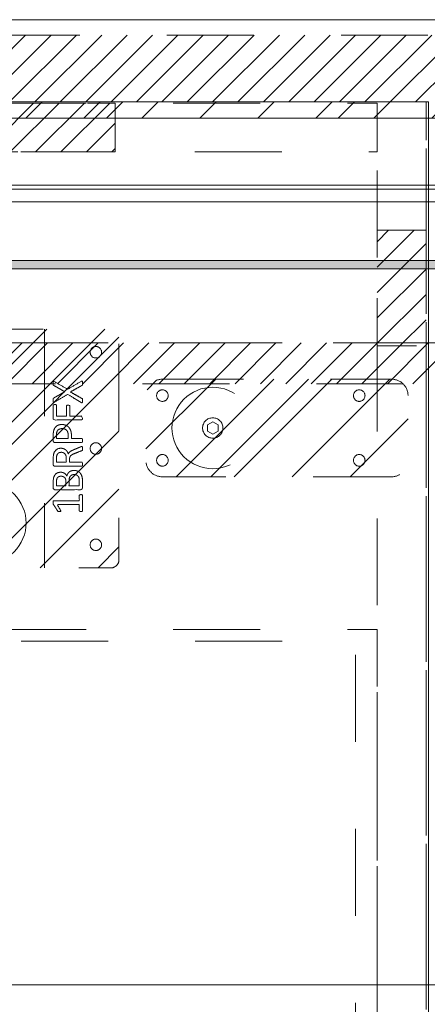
# Model space of a CAD drawing. Header units: inches. Extents: x -467 to -298, y -222 to 20.
# Tile 20 of 57: x -394.76 to -388.51, y 4.64 to 19.74. Entities that reach past the tile are written whole.
import ezdxf

# ---------------------------------------------------------------- set-up
doc = ezdxf.new("R2010")
doc.units = ezdxf.units.IN
doc.header["$LTSCALE"] = 32
doc.header["$MEASUREMENT"] = 0
doc.linetypes.add('Dash Style-1', pattern=[0.083328, 0.041656, -0.041672])
for name, color, linetype, lineweight in [('Black', 7, 'Continuous', 18), ('DashLine', 7, 'Dash Style-1', 13), ('DashLineFill', 7, 'Dash Style-1', 13), ('Drawing', 7, 'Continuous', 18), ('Metal-Black', 7, 'Continuous', 18), ('Metal__PL', 7, 'Continuous', 18), ('None', 7, 'Continuous', 18), ('SolidLine', 7, 'Continuous', 15)]:
    doc.layers.add(name, color=color, linetype=linetype, lineweight=lineweight)
doc.layers.add('Electrical', color=1, linetype='Dash Style-1', lineweight=15, true_color=0xff0000)
pattern_1 = [(45, (0, 0), (-0.3333333, -0.7222222), [])]
pattern_2 = [(45, (0, 0), (-1.613016, 1.935715), []), (45, (-1.0608, 1.0608), (-0.472346, 0.4167613), [])]

# ---------------------------------------------------------------- blocks, each defined once
blk = doc.blocks.new('Group-1')
at = {"layer": 'Electrical', "linetype": 'Continuous', "lineweight": 5, "true_color": 0xdd0000}
h = blk.add_hatch(dxfattribs=at)
h.set_pattern_fill('ElectricalHatch', color=12, style=0, pattern_type=2)
h.set_pattern_definition(pattern_1)
h.paths.add_polyline_path([(30, 0), (54.016, 0), (54.016, -1.024), (30, -1.024)])
at = {"layer": 'Electrical', "flags": 128}
blk.add_lwpolyline([(30, 0), (54.016, 0), (54.016, -1.024), (30, -1.024)], close=True, dxfattribs=at)
blk = doc.blocks.new('Group-4')
at = {"layer": 'SolidLine', "flags": 128}
blk.add_lwpolyline([(0, 0.236), (66, 0.236), (66, -2.362), (0, -2.362)], close=True, dxfattribs=at)
at = {"layer": 'None'}
blk.add_blockref('Group-1', (0, 0), dxfattribs=at)
blk = doc.blocks.new('SL Wall Panel (2D)')
at = {"layer": 'None'}
blk.add_blockref('Group-4', (0, 0), dxfattribs=at)
at = {"layer": 'Drawing', "color": 0, "flags": 1}
for tag in ['Catalog', 'Option1', 'Option2', 'Option3', 'Option4', 'Option5', 'Option6', 'Option7', 'Option8', 'Option9', 'Option10', 'Option11', 'Option12', 'Custom', 'Tag', 'FinishGroup', 'Discount', 'Item1', 'Item2', 'Item3', 'Item4', 'Item5', 'Item6', 'Item7', 'Item8', 'Item9', 'Item10', 'Item11', 'Item12', 'Item13', 'Item14', 'Item15', 'Item16', 'Item17', 'Item18', 'Item19', 'Item20', 'Item21', 'Item22', 'Item23', 'Item24', 'Item25']:
    blk.add_attdef(tag, (-106.995, -208.071), '', height=0.00709, dxfattribs=at)
blk = doc.blocks.new('1BP8DW-Leveler (2D)')
at = {"layer": 'DashLine', "flags": 128}
for points in [[(0.625, 0), (0.622, -0.061), (0.613, -0.122), (0.598, -0.181), (0.577, -0.239), (0.551, -0.295), (0.52, -0.347), (0.483, -0.396), (0.442, -0.442), (0.396, -0.483), (0.347, -0.52), (0.295, -0.551), (0.239, -0.577), (0.181, -0.598), (0.122, -0.613), (0.061, -0.622), (0, -0.625), (-0.061, -0.622), (-0.122, -0.613), (-0.181, -0.598), (-0.239, -0.577), (-0.295, -0.551), (-0.347, -0.52), (-0.396, -0.483), (-0.442, -0.442), (-0.483, -0.396), (-0.52, -0.347), (-0.551, -0.295), (-0.577, -0.239), (-0.598, -0.181), (-0.613, -0.122), (-0.622, -0.061), (-0.625, 0), (-0.622, 0.061), (-0.613, 0.122), (-0.598, 0.181), (-0.577, 0.239), (-0.551, 0.295), (-0.52, 0.347), (-0.483, 0.396), (-0.442, 0.442), (-0.396, 0.483), (-0.347, 0.52), (-0.295, 0.551), (-0.239, 0.577), (-0.181, 0.598), (-0.122, 0.613), (-0.061, 0.622), (0, 0.625), (0.061, 0.622), (0.122, 0.613), (0.181, 0.598), (0.239, 0.577), (0.295, 0.551), (0.347, 0.52), (0.396, 0.483), (0.442, 0.442), (0.483, 0.396), (0.52, 0.347), (0.551, 0.295), (0.577, 0.239), (0.598, 0.181), (0.613, 0.122), (0.622, 0.061)], [(0, 0.156), (0.015, 0.155), (0.03, 0.153), (0.045, 0.15), (0.06, 0.144), (0.074, 0.138), (0.087, 0.13), (0.099, 0.121), (0.11, 0.11), (0.121, 0.099), (0.13, 0.087), (0.138, 0.074), (0.144, 0.06), (0.15, 0.045), (0.153, 0.03), (0.155, 0.015), (0.156, 0), (0.155, -0.015), (0.153, -0.03), (0.15, -0.045), (0.144, -0.06), (0.138, -0.074), (0.13, -0.087), (0.121, -0.099), (0.11, -0.11), (0.099, -0.121), (0.087, -0.13), (0.074, -0.138), (0.06, -0.144), (0.045, -0.15), (0.03, -0.153), (0.015, -0.155), (0, -0.156), (-0.015, -0.155), (-0.03, -0.153), (-0.045, -0.15), (-0.06, -0.144), (-0.074, -0.138), (-0.087, -0.13), (-0.099, -0.121), (-0.11, -0.11), (-0.121, -0.099), (-0.13, -0.087), (-0.138, -0.074), (-0.144, -0.06), (-0.15, -0.045), (-0.153, -0.03), (-0.155, -0.015), (-0.156, 0), (-0.155, 0.015), (-0.153, 0.03), (-0.15, 0.045), (-0.144, 0.06), (-0.138, 0.074), (-0.13, 0.087), (-0.121, 0.099), (-0.11, 0.11), (-0.099, 0.121), (-0.087, 0.13), (-0.074, 0.138), (-0.06, 0.144), (-0.045, 0.15), (-0.03, 0.153), (-0.015, 0.155)], [(0, 0.094), (-0.081, 0.047), (-0.081, -0.047), (0, -0.094), (0.081, -0.047), (0.081, 0.047)]]:
    blk.add_lwpolyline(points, close=True, dxfattribs=at)
blk = doc.blocks.new('Slate-LSVS-Leveler (2D)')
at = {"layer": 'DashLineFill', "linetype": 'Continuous', "lineweight": 13}
h = blk.add_hatch(dxfattribs=at)
h.set_pattern_fill('Steel', color=253, style=0, pattern_type=2)
h.set_pattern_definition(pattern_2)
edge = h.paths.add_edge_path()
edge.add_arc((-2.74, -0.496), 0.252, 180, 270)
edge.add_line((-2.74, -0.748), (0.772, -0.748))
edge.add_arc((0.772, -0.496), 0.252, 270, 360)
edge.add_line((1.024, -0.496), (1.024, 0.496))
edge.add_arc((0.772, 0.496), 0.252, 0, 90)
edge.add_line((0.772, 0.748), (-2.74, 0.748))
edge.add_arc((-2.74, 0.496), 0.252, 90, 180)
edge.add_line((-2.992, 0.496), (-2.992, -0.496))
at = {"layer": 'DashLineFill', "flags": 128}
blk.add_lwpolyline([(-2.992, -0.496, 0.414214), (-2.74, -0.748), (0.772, -0.748, 0.414214), (1.024, -0.496), (1.024, 0.496, 0.414214), (0.772, 0.748), (-2.74, 0.748, 0.414214), (-2.992, 0.496)], format="xyb", close=True, dxfattribs=at)
at = {"layer": 'SolidLine', "flags": 128}
for points in [[(-2.244, 0.585), (-2.235, 0.584), (-2.227, 0.583), (-2.218, 0.581), (-2.21, 0.578), (-2.202, 0.574), (-2.195, 0.57), (-2.188, 0.565), (-2.181, 0.559), (-2.176, 0.552), (-2.17, 0.545), (-2.166, 0.538), (-2.162, 0.53), (-2.159, 0.522), (-2.157, 0.513), (-2.156, 0.505), (-2.156, 0.496), (-2.156, 0.487), (-2.157, 0.479), (-2.159, 0.47), (-2.162, 0.462), (-2.166, 0.454), (-2.17, 0.447), (-2.176, 0.44), (-2.181, 0.433), (-2.188, 0.428), (-2.195, 0.422), (-2.202, 0.418), (-2.21, 0.414), (-2.218, 0.411), (-2.227, 0.409), (-2.235, 0.408), (-2.244, 0.407), (-2.253, 0.408), (-2.261, 0.409), (-2.27, 0.411), (-2.278, 0.414), (-2.286, 0.418), (-2.293, 0.422), (-2.3, 0.428), (-2.307, 0.433), (-2.313, 0.44), (-2.318, 0.447), (-2.322, 0.454), (-2.326, 0.462), (-2.329, 0.47), (-2.331, 0.479), (-2.332, 0.487), (-2.333, 0.496), (-2.332, 0.505), (-2.331, 0.513), (-2.329, 0.522), (-2.326, 0.53), (-2.322, 0.538), (-2.318, 0.545), (-2.313, 0.552), (-2.307, 0.559), (-2.3, 0.565), (-2.293, 0.57), (-2.286, 0.574), (-2.278, 0.578), (-2.27, 0.581), (-2.261, 0.583), (-2.253, 0.584)], [(0.772, 0.585), (0.78, 0.584), (0.789, 0.583), (0.797, 0.581), (0.806, 0.578), (0.813, 0.574), (0.821, 0.57), (0.828, 0.565), (0.834, 0.559), (0.84, 0.552), (0.845, 0.545), (0.85, 0.538), (0.853, 0.53), (0.856, 0.522), (0.859, 0.513), (0.86, 0.505), (0.86, 0.496), (0.86, 0.487), (0.859, 0.479), (0.856, 0.47), (0.853, 0.462), (0.85, 0.454), (0.845, 0.447), (0.84, 0.44), (0.834, 0.433), (0.828, 0.428), (0.821, 0.422), (0.813, 0.418), (0.806, 0.414), (0.797, 0.411), (0.789, 0.409), (0.78, 0.408), (0.772, 0.407), (0.763, 0.408), (0.754, 0.409), (0.746, 0.411), (0.738, 0.414), (0.73, 0.418), (0.722, 0.422), (0.715, 0.428), (0.709, 0.433), (0.703, 0.44), (0.698, 0.447), (0.694, 0.454), (0.69, 0.462), (0.687, 0.47), (0.685, 0.479), (0.683, 0.487), (0.683, 0.496), (0.683, 0.505), (0.685, 0.513), (0.687, 0.522), (0.69, 0.53), (0.694, 0.538), (0.698, 0.545), (0.703, 0.552), (0.709, 0.559), (0.715, 0.565), (0.722, 0.57), (0.73, 0.574), (0.738, 0.578), (0.746, 0.581), (0.754, 0.583), (0.763, 0.584)], [(-2.244, -0.407), (-2.235, -0.408), (-2.227, -0.409), (-2.218, -0.411), (-2.21, -0.414), (-2.202, -0.418), (-2.195, -0.422), (-2.188, -0.428), (-2.181, -0.433), (-2.176, -0.44), (-2.17, -0.447), (-2.166, -0.454), (-2.162, -0.462), (-2.159, -0.47), (-2.157, -0.479), (-2.156, -0.487), (-2.156, -0.496), (-2.156, -0.505), (-2.157, -0.513), (-2.159, -0.522), (-2.162, -0.53), (-2.166, -0.538), (-2.17, -0.545), (-2.176, -0.552), (-2.181, -0.559), (-2.188, -0.565), (-2.195, -0.57), (-2.202, -0.574), (-2.21, -0.578), (-2.218, -0.581), (-2.227, -0.583), (-2.235, -0.584), (-2.244, -0.585), (-2.253, -0.584), (-2.261, -0.583), (-2.27, -0.581), (-2.278, -0.578), (-2.286, -0.574), (-2.293, -0.57), (-2.3, -0.565), (-2.307, -0.559), (-2.313, -0.552), (-2.318, -0.545), (-2.322, -0.538), (-2.326, -0.53), (-2.329, -0.522), (-2.331, -0.513), (-2.332, -0.505), (-2.333, -0.496), (-2.332, -0.487), (-2.331, -0.479), (-2.329, -0.47), (-2.326, -0.462), (-2.322, -0.454), (-2.318, -0.447), (-2.313, -0.44), (-2.307, -0.433), (-2.3, -0.428), (-2.293, -0.422), (-2.286, -0.418), (-2.278, -0.414), (-2.27, -0.411), (-2.261, -0.409), (-2.253, -0.408)], [(0.772, -0.407), (0.78, -0.408), (0.789, -0.409), (0.797, -0.411), (0.806, -0.414), (0.813, -0.418), (0.821, -0.422), (0.828, -0.428), (0.834, -0.433), (0.84, -0.44), (0.845, -0.447), (0.85, -0.454), (0.853, -0.462), (0.856, -0.47), (0.859, -0.479), (0.86, -0.487), (0.86, -0.496), (0.86, -0.505), (0.859, -0.513), (0.856, -0.522), (0.853, -0.53), (0.85, -0.538), (0.845, -0.545), (0.84, -0.552), (0.834, -0.559), (0.828, -0.565), (0.821, -0.57), (0.813, -0.574), (0.806, -0.578), (0.797, -0.581), (0.789, -0.583), (0.78, -0.584), (0.772, -0.585), (0.763, -0.584), (0.754, -0.583), (0.746, -0.581), (0.738, -0.578), (0.73, -0.574), (0.722, -0.57), (0.715, -0.565), (0.709, -0.559), (0.703, -0.552), (0.698, -0.545), (0.694, -0.538), (0.69, -0.53), (0.687, -0.522), (0.685, -0.513), (0.683, -0.505), (0.683, -0.496), (0.683, -0.487), (0.685, -0.479), (0.687, -0.47), (0.69, -0.462), (0.694, -0.454), (0.698, -0.447), (0.703, -0.44), (0.709, -0.433), (0.715, -0.428), (0.722, -0.422), (0.73, -0.418), (0.738, -0.414), (0.746, -0.411), (0.754, -0.409), (0.763, -0.408)]]:
    blk.add_lwpolyline(points, close=True, dxfattribs=at)
at = {"layer": 'DashLine', "color": 7}
blk.add_blockref('1BP8DW-Leveler (2D)', (0, 0), dxfattribs=at)
blk = doc.blocks.new('Group-8')
at = {"layer": 'SolidLine', "color": 7}
for points, knots in [([(3.69, 1.03), (3.698, 1.034), (3.707, 1.035), (3.712, 1.03), (3.714, 1.015), (3.714, 0.995), (3.714, 0.98), (3.711, 0.973), (3.707, 0.969), (3.703, 0.967), (3.615, 0.917), (3.526, 0.868), (3.615, 0.818), (3.703, 0.768), (3.707, 0.766), (3.711, 0.76), (3.714, 0.755), (3.714, 0.74), (3.714, 0.72), (3.712, 0.701), (3.698, 0.703), (3.69, 0.707), (3.588, 0.769), (3.485, 0.831), (3.386, 0.772), (3.286, 0.712), (3.279, 0.709), (3.265, 0.706), (3.262, 0.725), (3.262, 0.749), (3.264, 0.762), (3.266, 0.77), (3.271, 0.773), (3.273, 0.775), (3.357, 0.823), (3.441, 0.871), (3.357, 0.919), (3.273, 0.967), (3.271, 0.969), (3.266, 0.971), (3.264, 0.978), (3.262, 0.989), (3.262, 1.011), (3.265, 1.031), (3.279, 1.028), (3.286, 1.024), (3.385, 0.966), (3.484, 0.908), (3.587, 0.969), (3.69, 1.03)], [0, 0, 0, 0.005797, 0.011593, 0.01739, 0.023187, 0.027776, 0.031157, 0.034538, 0.03792, 0.03792, 0.121199, 0.121199, 0.204479, 0.204479, 0.20786, 0.211241, 0.214623, 0.219212, 0.225008, 0.236602, 0.242398, 0.242398, 0.326423, 0.326423, 0.407782, 0.407782, 0.413578, 0.425171, 0.430968, 0.435937, 0.440905, 0.445874, 0.450842, 0.450842, 0.634953, 0.634953, 0.819063, 0.819063, 0.824031, 0.829, 0.833968, 0.838937, 0.843905, 0.853843, 0.858811, 0.858811, 0.927786, 0.927786, 1, 1, 1]), ([(3.29, 0.674), (3.297, 0.674), (3.306, 0.672), (3.312, 0.668), (3.316, 0.665), (3.316, 0.58), (3.316, 0.498), (3.391, 0.498), (3.467, 0.498), (3.467, 0.576), (3.467, 0.655), (3.471, 0.659), (3.476, 0.663), (3.485, 0.665), (3.498, 0.665), (3.508, 0.663), (3.513, 0.659), (3.517, 0.655), (3.517, 0.576), (3.517, 0.498), (3.61, 0.498), (3.705, 0.498), (3.711, 0.495), (3.712, 0.487), (3.714, 0.476), (3.714, 0.46), (3.712, 0.449), (3.711, 0.441), (3.705, 0.438), (3.496, 0.438), (3.275, 0.438), (3.264, 0.452), (3.264, 0.56), (3.264, 0.665), (3.268, 0.668), (3.273, 0.672), (3.284, 0.674), (3.29, 0.674)], [0, 0, 0, 0.005582, 0.011164, 0.016746, 0.022328, 0.14513, 0.14513, 0.259559, 0.259559, 0.376779, 0.37957, 0.382361, 0.385152, 0.387943, 0.390037, 0.39213, 0.394223, 0.396316, 0.484232, 0.484232, 0.589939, 0.592032, 0.594126, 0.596219, 0.598312, 0.599987, 0.601661, 0.603336, 0.605011, 0.7934, 0.805122, 0.816844, 0.976556, 0.982417, 0.988278, 0.994139, 1, 1, 1]), ([(3.395, 0.368), (3.43, 0.368), (3.484, 0.346), (3.521, 0.305), (3.543, 0.246), (3.543, 0.179), (3.543, 0.154), (3.623, 0.154), (3.707, 0.154), (3.711, 0.15), (3.712, 0.143), (3.714, 0.132), (3.714, 0.115), (3.712, 0.104), (3.711, 0.097), (3.707, 0.093), (3.497, 0.093), (3.277, 0.093), (3.264, 0.108), (3.264, 0.165), (3.264, 0.228), (3.268, 0.254), (3.275, 0.291), (3.297, 0.328), (3.329, 0.355), (3.371, 0.368), (3.395, 0.368)], [0, 0, 0, 0.066268, 0.132535, 0.198803, 0.26507, 0.303966, 0.303966, 0.429297, 0.43506, 0.440822, 0.446584, 0.452347, 0.456957, 0.461567, 0.466177, 0.470786, 0.728938, 0.745073, 0.761208, 0.845107, 0.870922, 0.896738, 0.922553, 0.948369, 0.974184, 1, 1, 1]), ([(3.401, 0.305), (3.373, 0.305), (3.336, 0.285), (3.319, 0.256), (3.314, 0.224), (3.314, 0.181), (3.314, 0.154), (3.403, 0.154), (3.493, 0.154), (3.493, 0.181), (3.493, 0.233), (3.48, 0.27), (3.454, 0.294), (3.421, 0.305), (3.401, 0.305)], [0, 0, 0, 0.053098, 0.106195, 0.159293, 0.212391, 0.297937, 0.297937, 0.584068, 0.584068, 0.669615, 0.752211, 0.834807, 0.917404, 1, 1, 1]), ([(3.703, 0.03), (3.707, 0.03), (3.711, 0.028), (3.712, 0.021), (3.714, 0.008), (3.714, -0.01), (3.712, -0.022), (3.711, -0.029), (3.705, -0.033), (3.7, -0.034), (3.647, -0.055), (3.594, -0.075), (3.576, -0.082), (3.546, -0.097), (3.524, -0.119), (3.513, -0.149), (3.513, -0.189), (3.513, -0.208), (3.608, -0.208), (3.707, -0.208), (3.711, -0.212), (3.712, -0.219), (3.714, -0.23), (3.714, -0.247), (3.712, -0.258), (3.711, -0.265), (3.707, -0.269), (3.496, -0.269), (3.275, -0.269), (3.264, -0.254), (3.264, -0.199), (3.264, -0.134), (3.266, -0.112), (3.268, -0.103), (3.271, -0.077), (3.292, -0.036), (3.321, -0.01), (3.36, 0.004), (3.404, 0.004), (3.441, -0.009), (3.469, -0.031), (3.487, -0.064), (3.495, -0.082), (3.5, -0.071), (3.515, -0.053), (3.535, -0.038), (3.563, -0.025), (3.58, -0.018), (3.629, 0.002), (3.677, 0.023), (3.69, 0.028), (3.701, 0.03), (3.703, 0.03)], [0, 0, 0, 0.004018, 0.008035, 0.012053, 0.01607, 0.020088, 0.024105, 0.028123, 0.03214, 0.03214, 0.070951, 0.070951, 0.084634, 0.098317, 0.112001, 0.125684, 0.138745, 0.138745, 0.202807, 0.205295, 0.207782, 0.21027, 0.212758, 0.214748, 0.216739, 0.218729, 0.220719, 0.332671, 0.339637, 0.346603, 0.391882, 0.407555, 0.423229, 0.423229, 0.466696, 0.510164, 0.553631, 0.597099, 0.640566, 0.684033, 0.727501, 0.770968, 0.770968, 0.798042, 0.825115, 0.852188, 0.879262, 0.879262, 0.958132, 0.958132, 0.979066, 1, 1, 1]), ([(3.39, -0.058), (3.362, -0.058), (3.327, -0.082), (3.318, -0.11), (3.316, -0.119), (3.314, -0.141), (3.314, -0.183), (3.314, -0.208), (3.39, -0.208), (3.465, -0.208), (3.465, -0.179), (3.465, -0.127), (3.454, -0.094), (3.432, -0.07), (3.404, -0.058), (3.39, -0.058)], [0, 0, 0, 0.142515, 0.285031, 0.285031, 0.330993, 0.376955, 0.445899, 0.445899, 0.655281, 0.655281, 0.734439, 0.800829, 0.867219, 0.93361, 1, 1, 1]), ([(3.583, -0.336), (3.605, -0.336), (3.641, -0.347), (3.67, -0.366), (3.69, -0.393), (3.712, -0.443), (3.712, -0.55), (3.712, -0.617), (3.701, -0.631), (3.488, -0.631), (3.275, -0.631), (3.264, -0.617), (3.264, -0.559), (3.264, -0.467), (3.281, -0.416), (3.308, -0.382), (3.351, -0.364), (3.393, -0.364), (3.423, -0.371), (3.447, -0.386), (3.467, -0.41), (3.473, -0.423), (3.476, -0.404), (3.495, -0.373), (3.522, -0.349), (3.561, -0.336), (3.583, -0.336)], [0, 0, 0, 0.031455, 0.06291, 0.094366, 0.125821, 0.188731, 0.266159, 0.275837, 0.285516, 0.435531, 0.44521, 0.454888, 0.521427, 0.574659, 0.627891, 0.681123, 0.734355, 0.762747, 0.791139, 0.819531, 0.847924, 0.847924, 0.885943, 0.923962, 0.961981, 1, 1, 1]), ([(3.384, -0.425), (3.367, -0.425), (3.342, -0.434), (3.323, -0.454), (3.314, -0.486), (3.314, -0.541), (3.314, -0.572), (3.386, -0.572), (3.458, -0.572), (3.458, -0.538), (3.458, -0.482), (3.447, -0.452), (3.426, -0.434), (3.399, -0.425), (3.384, -0.425)], [0, 0, 0, 0.074499, 0.148998, 0.223496, 0.297995, 0.395417, 0.395417, 0.61891, 0.61891, 0.724928, 0.793696, 0.862464, 0.931232, 1, 1, 1]), ([(3.587, -0.399), (3.567, -0.399), (3.537, -0.412), (3.517, -0.436), (3.506, -0.473), (3.506, -0.536), (3.506, -0.572), (3.584, -0.572), (3.663, -0.572), (3.663, -0.529), (3.663, -0.445), (3.635, -0.412), (3.605, -0.399), (3.587, -0.399)], [0, 0, 0, 0.079156, 0.158312, 0.237468, 0.316624, 0.419526, 0.419526, 0.643799, 0.643799, 0.767809, 0.883905, 0.941952, 1, 1, 1]), ([(3.688, -0.707), (3.696, -0.707), (3.71, -0.71), (3.712, -0.718), (3.712, -0.837), (3.712, -0.956), (3.711, -0.96), (3.705, -0.964), (3.696, -0.966), (3.683, -0.966), (3.674, -0.964), (3.668, -0.962), (3.664, -0.956), (3.664, -0.908), (3.664, -0.86), (3.495, -0.86), (3.325, -0.86), (3.351, -0.904), (3.377, -0.947), (3.378, -0.953), (3.38, -0.962), (3.377, -0.966), (3.366, -0.967), (3.353, -0.967), (3.343, -0.967), (3.338, -0.966), (3.334, -0.962), (3.332, -0.958), (3.299, -0.907), (3.266, -0.855), (3.264, -0.853), (3.264, -0.849), (3.262, -0.844), (3.262, -0.827), (3.262, -0.809), (3.266, -0.803), (3.27, -0.801), (3.468, -0.801), (3.664, -0.801), (3.664, -0.761), (3.664, -0.717), (3.668, -0.713), (3.674, -0.709), (3.683, -0.707), (3.688, -0.707)], [0, 0, 0, 0.00261, 0.007831, 0.010441, 0.176195, 0.178805, 0.181415, 0.184026, 0.186636, 0.188594, 0.190551, 0.192509, 0.194467, 0.244389, 0.244389, 0.424498, 0.424498, 0.47805, 0.47805, 0.484241, 0.490432, 0.496622, 0.502813, 0.507071, 0.510941, 0.514811, 0.518682, 0.518682, 0.576295, 0.576295, 0.578743, 0.58119, 0.583638, 0.590247, 0.593184, 0.596122, 0.599059, 0.911881, 0.911881, 0.976501, 0.982376, 0.988251, 0.994125, 1, 1, 1])]:
    blk.add_open_spline(points, degree=2, knots=knots, dxfattribs=at)
blk = doc.blocks.new('1BRPFX-Ped_Plate (2D)')
at = {"layer": 'DashLineFill', "linetype": 'Continuous', "lineweight": 13}
h = blk.add_hatch(dxfattribs=at)
h.set_pattern_fill('Steel', color=253, style=0, pattern_type=2)
h.set_pattern_definition(pattern_2)
edge = h.paths.add_edge_path()
edge.add_arc((-4.146, -1.705), 0.126, 180, 270)
edge.add_line((-4.146, -1.831), (4.146, -1.831))
edge.add_arc((4.146, -1.705), 0.126, 270, 360)
edge.add_line((4.272, -1.705), (4.272, 1.705))
edge.add_arc((4.146, 1.705), 0.126, 360, 450)
edge.add_line((4.146, 1.831), (-4.146, 1.831))
edge.add_arc((-4.146, 1.705), 0.126, 90, 180)
edge.add_line((-4.272, 1.705), (-4.272, -1.705))
at = {"layer": 'DashLine'}
blk.add_line((3.129, 1.831), (3.129, -1.831), dxfattribs=at)
at = {"layer": 'DashLineFill', "flags": 128}
blk.add_lwpolyline([(-4.272, -1.705, 0.414214), (-4.146, -1.831), (4.146, -1.831, 0.414214), (4.272, -1.705), (4.272, 1.705, 0.414214), (4.146, 1.831), (-4.146, 1.831, 0.414214), (-4.272, 1.705)], format="xyb", close=True, dxfattribs=at)
at = {"layer": 'SolidLine', "flags": 128}
for points in [[(3.917, 1.565), (3.926, 1.565), (3.935, 1.563), (3.943, 1.561), (3.951, 1.558), (3.959, 1.555), (3.967, 1.55), (3.974, 1.545), (3.98, 1.539), (3.986, 1.533), (3.991, 1.526), (3.995, 1.518), (3.999, 1.51), (4.002, 1.502), (4.004, 1.494), (4.005, 1.485), (4.006, 1.476), (4.005, 1.468), (4.004, 1.459), (4.002, 1.451), (3.999, 1.442), (3.995, 1.435), (3.991, 1.427), (3.986, 1.42), (3.98, 1.414), (3.974, 1.408), (3.967, 1.403), (3.959, 1.398), (3.951, 1.395), (3.943, 1.392), (3.935, 1.389), (3.926, 1.388), (3.917, 1.388), (3.909, 1.388), (3.9, 1.389), (3.892, 1.392), (3.883, 1.395), (3.876, 1.398), (3.868, 1.403), (3.861, 1.408), (3.855, 1.414), (3.849, 1.42), (3.844, 1.427), (3.839, 1.435), (3.835, 1.442), (3.833, 1.451), (3.83, 1.459), (3.829, 1.468), (3.829, 1.476), (3.829, 1.485), (3.83, 1.494), (3.833, 1.502), (3.835, 1.51), (3.839, 1.518), (3.844, 1.526), (3.849, 1.533), (3.855, 1.539), (3.861, 1.545), (3.868, 1.55), (3.876, 1.555), (3.883, 1.558), (3.892, 1.561), (3.9, 1.563), (3.909, 1.565)], [(3.917, 0.089), (3.926, 0.088), (3.935, 0.087), (3.943, 0.085), (3.951, 0.082), (3.959, 0.078), (3.967, 0.074), (3.974, 0.068), (3.98, 0.063), (3.986, 0.056), (3.991, 0.049), (3.995, 0.042), (3.999, 0.034), (4.002, 0.026), (4.004, 0.017), (4.005, 0.009), (4.006, 0), (4.005, -0.009), (4.004, -0.017), (4.002, -0.026), (3.999, -0.034), (3.995, -0.042), (3.991, -0.049), (3.986, -0.056), (3.98, -0.063), (3.974, -0.068), (3.967, -0.074), (3.959, -0.078), (3.951, -0.082), (3.943, -0.085), (3.935, -0.087), (3.926, -0.088), (3.917, -0.089), (3.909, -0.088), (3.9, -0.087), (3.892, -0.085), (3.883, -0.082), (3.876, -0.078), (3.868, -0.074), (3.861, -0.068), (3.855, -0.063), (3.849, -0.056), (3.844, -0.049), (3.839, -0.042), (3.835, -0.034), (3.833, -0.026), (3.83, -0.017), (3.829, -0.009), (3.829, 0), (3.829, 0.009), (3.83, 0.017), (3.833, 0.026), (3.835, 0.034), (3.839, 0.042), (3.844, 0.049), (3.849, 0.056), (3.855, 0.063), (3.861, 0.068), (3.868, 0.074), (3.876, 0.078), (3.883, 0.082), (3.892, 0.085), (3.9, 0.087), (3.909, 0.088)], [(3.917, -1.388), (3.926, -1.388), (3.935, -1.389), (3.943, -1.392), (3.951, -1.395), (3.959, -1.398), (3.967, -1.403), (3.974, -1.408), (3.98, -1.414), (3.986, -1.42), (3.991, -1.427), (3.995, -1.435), (3.999, -1.442), (4.002, -1.451), (4.004, -1.459), (4.005, -1.468), (4.006, -1.476), (4.005, -1.485), (4.004, -1.494), (4.002, -1.502), (3.999, -1.51), (3.995, -1.518), (3.991, -1.526), (3.986, -1.533), (3.98, -1.539), (3.974, -1.545), (3.967, -1.55), (3.959, -1.555), (3.951, -1.558), (3.943, -1.561), (3.935, -1.563), (3.926, -1.565), (3.917, -1.565), (3.909, -1.565), (3.9, -1.563), (3.892, -1.561), (3.883, -1.558), (3.876, -1.555), (3.868, -1.55), (3.861, -1.545), (3.855, -1.539), (3.849, -1.533), (3.844, -1.526), (3.839, -1.518), (3.835, -1.51), (3.833, -1.502), (3.83, -1.494), (3.829, -1.485), (3.829, -1.476), (3.829, -1.468), (3.83, -1.459), (3.833, -1.451), (3.835, -1.442), (3.839, -1.435), (3.844, -1.427), (3.849, -1.42), (3.855, -1.414), (3.861, -1.408), (3.868, -1.403), (3.876, -1.398), (3.883, -1.395), (3.892, -1.392), (3.9, -1.389), (3.909, -1.388)]]:
    blk.add_lwpolyline(points, close=True, dxfattribs=at)
at = {"layer": 'Metal-Black', "color": 7}
blk.add_blockref('1BP8DW-Leveler (2D)', (2.224, -1.142), dxfattribs=at)
at = {"layer": 'SolidLine', "color": 7}
blk.add_blockref('Group-8', (0, 0), dxfattribs=at)
blk = doc.blocks.new('Group-10')
at = {"layer": 'DashLine', "flags": 128}
blk.add_lwpolyline([(1.083, -8.268), (16.87, -8.268), (16.87, -23.268), (1.083, -23.268)], close=True, dxfattribs=at)
blk = doc.blocks.new('Group-11')
at = {"layer": 'DashLine', "flags": 128}
blk.add_lwpolyline([(1.083, -8.268), (16.87, -8.268), (16.87, -23.268), (1.083, -23.268)], close=True, dxfattribs=at)
blk = doc.blocks.new('Group-12')
at = {"layer": 'Electrical', "linetype": 'Continuous', "lineweight": 5, "true_color": 0xdd0000}
h = blk.add_hatch(dxfattribs=at)
h.set_pattern_fill('ElectricalHatch', color=12, style=0, pattern_type=2)
h.set_pattern_definition(pattern_1)
h.paths.add_polyline_path([(4.764, -0.02), (13.189, -0.02), (13.189, -0.768), (4.764, -0.768)])
h = blk.add_hatch(dxfattribs=at)
h.set_pattern_fill('ElectricalHatch', color=12, style=0, pattern_type=2)
h.set_pattern_definition(pattern_1)
h.paths.add_polyline_path([(17.205, -1.969), (17.953, -1.969), (17.953, -3.74), (17.205, -3.74)])
at = {"layer": 'DashLine', "flags": 128}
for points in [[(0, 0), (17.953, 0), (17.953, -23.11), (0, -23.11)], [(17.205, 0), (17.953, 0), (17.953, -23.11), (17.205, -23.11)], [(0.748, -0.02), (17.205, -0.02), (17.205, -0.768), (0.748, -0.768)], [(0.748, -8.091), (17.205, -8.091), (17.205, -23.091), (0.748, -23.091)]]:
    blk.add_lwpolyline(points, close=True, dxfattribs=at)
at = {"layer": 'Electrical', "flags": 128}
for points in [[(4.764, -0.02), (13.189, -0.02), (13.189, -0.768), (4.764, -0.768)], [(17.205, -1.969), (17.953, -1.969), (17.953, -3.74), (17.205, -3.74)]]:
    blk.add_lwpolyline(points, close=True, dxfattribs=at)
at = {"layer": 'Black', "color": 7}
blk.add_blockref('1BRPFX-Ped_Plate (2D)', (8.976, -5.315), dxfattribs=at)
at = {"layer": 'None', "color": 7, "rotation": 180}
blk.add_blockref('Slate-LSVS-Leveler (2D)', (14.685, -5), dxfattribs=at)
at = {"layer": 'None'}
for name in ['Group-10', 'Group-11']:
    blk.add_blockref(name, (0, 0), dxfattribs=at)
blk = doc.blocks.new('Group-13')
at = {"layer": 'None'}
blk.add_blockref('Group-12', (0, 0), dxfattribs=at)
blk = doc.blocks.new('SL Low Storage (2D)')
at = {"layer": 'None'}
blk.add_blockref('Group-13', (0, 0), dxfattribs=at)
at = {"layer": 'Drawing', "color": 0, "flags": 1}
for tag in ['Tag', 'Catalog', 'FinishGroup', 'Discount', 'Option1', 'Option2', 'Option3', 'Option4', 'Option5', 'Option6', 'Option7', 'Option8', 'Option9', 'Option10', 'Option11', 'Option12', 'Custom', 'Item1', 'Item2', 'Item3', 'Item4', 'Item5', 'Item6', 'Item7', 'Item8', 'Item9', 'Item10', 'Item11', 'Item12', 'Item13', 'Item14', 'Item15', 'Item16', 'Item17', 'Item18', 'Item19', 'Item20', 'Item21', 'Item22', 'Item23', 'Item24', 'Item25']:
    blk.add_attdef(tag, (-47.025, 4.938), '', height=0.00709, dxfattribs=at)
blk = doc.blocks.new('Group-14')
at = {"layer": 'SolidLine', "flags": 128}
blk.add_lwpolyline([(0, 0), (17.992, 0), (17.992, -24.016), (0, -24.016)], close=True, dxfattribs=at)
blk = doc.blocks.new('Group-15')
at = {"layer": 'None'}
blk.add_blockref('Group-14', (0, 0), dxfattribs=at)
blk = doc.blocks.new('SL Lowboy Top (2D)')
at = {"layer": 'None'}
blk.add_blockref('Group-15', (0, 0), dxfattribs=at)
at = {"layer": 'Drawing', "color": 0, "flags": 1}
for tag in ['Tag', 'Catalog', 'FinishGroup', 'Discount', 'Option1', 'Option2', 'Option3', 'Option4', 'Option5', 'Option6', 'Option7', 'Option8', 'Option9', 'Option10', 'Option11', 'Option12', 'Custom', 'Item1', 'Item2', 'Item3', 'Item4', 'Item5', 'Item6', 'Item7', 'Item8', 'Item9', 'Item10', 'Item11', 'Item12', 'Item13', 'Item14', 'Item15', 'Item16', 'Item17', 'Item18', 'Item19', 'Item20', 'Item21', 'Item22', 'Item23', 'Item24', 'Item25']:
    blk.add_attdef(tag, (-47.025, 9.438), '', height=0.00709, dxfattribs=at)
blk = doc.blocks.new('Group-32')
at = {"layer": 'Metal__PL', "linetype": 'Continuous', "lineweight": 0, "transparency": 33554687}
blk.add_hatch(color=7, dxfattribs=at).paths.add_polyline_path([(1.476, -2.433), (68.287, -2.433), (68.287, -2.559), (1.476, -2.559)])
at = {"layer": 'DashLine', "flags": 128}
blk.add_lwpolyline([(0, -2.559), (69.764, -2.559), (69.764, -24.016), (0, -24.016)], close=True, dxfattribs=at)
at = {"layer": 'Metal__PL', "linetype": 'Continuous', "transparency": 33554687, "flags": 128}
blk.add_lwpolyline([(1.476, -2.433), (68.287, -2.433), (68.287, -2.559), (1.476, -2.559)], close=True, dxfattribs=at)
at = {"layer": 'SolidLine', "flags": 128}
blk.add_lwpolyline([(0, -2.559), (69.764, -2.559), (69.764, -24.016), (0, -24.016)], close=True, dxfattribs=at)
blk = doc.blocks.new('Group-61')
at = {"layer": 'None'}
blk.add_blockref('Group-32', (0, 0), dxfattribs=at)
blk = doc.blocks.new('SL Credenza Desk Top (2D)')
at = {"layer": 'None'}
blk.add_blockref('Group-61', (0, 0), dxfattribs=at)
at = {"layer": 'Drawing', "color": 0, "flags": 1}
for tag in ['Catalog', 'Custom', 'FinishGroup', 'Discount', 'Tag', 'Item1', 'Item2', 'Item3', 'Item4', 'Item5', 'Item6', 'Item7', 'Item8', 'Item9', 'Item10', 'Item11', 'Item12', 'Item13', 'Item14', 'Item15', 'Item16', 'Item17', 'Item18', 'Item19', 'Item20', 'Item21', 'Item22', 'Item23', 'Item24', 'Item25', 'Option1', 'Option2', 'Option3', 'Option4', 'Option5', 'Option6', 'Option7', 'Option8', 'Option9', 'Option10', 'Option11', 'Option12']:
    blk.add_attdef(tag, (-45.872, 8.954), '', height=0.00709, dxfattribs=at)
blk = doc.blocks.new('Group-62')
at = {"layer": 'DashLineFill', "linetype": 'Continuous', "lineweight": 13}
h = blk.add_hatch(dxfattribs=at)
h.set_pattern_fill('Steel', color=253, style=0, pattern_type=2)
h.set_pattern_definition(pattern_2)
h.paths.add_polyline_path([(12, -12), (47.984, -12), (47.984, -12.252), (12, -12.252)])
at = {"layer": 'DashLineFill', "flags": 128}
blk.add_lwpolyline([(12, -12), (47.984, -12), (47.984, -12.252), (12, -12.252)], close=True, dxfattribs=at)
at = {"layer": 'SolidLine', "flags": 128}
blk.add_lwpolyline([(12, -12.252), (47.984, -12.252), (47.984, -13.276), (12, -13.276)], close=True, dxfattribs=at)
blk = doc.blocks.new('Group-63')
at = {"layer": 'None'}
blk.add_blockref('Group-62', (0, 0), dxfattribs=at)
blk = doc.blocks.new('SL Wall Tile (2D)')
at = {"layer": 'None'}
blk.add_blockref('Group-63', (0, 0), dxfattribs=at)
at = {"layer": 'Drawing', "color": 0, "flags": 1}
for tag in ['Tag', 'Catalog', 'FinishGroup', 'Discount', 'Option1', 'Option2', 'Option3', 'Option4', 'Option5', 'Option6', 'Option7', 'Option8', 'Option9', 'Option10', 'Option11', 'Option12', 'Custom', 'Item1', 'Item2', 'Item3', 'Item4', 'Item5', 'Item6', 'Item7', 'Item8', 'Item9', 'Item10', 'Item11', 'Item12', 'Item13', 'Item14', 'Item15', 'Item16', 'Item17', 'Item18', 'Item19', 'Item20', 'Item21', 'Item22', 'Item23', 'Item24', 'Item25']:
    blk.add_attdef(tag, (-59.025, -183.507), '', height=0.00709, dxfattribs=at)
blk = doc.blocks.new('Group-68')
at = {"layer": 'DashLineFill', "linetype": 'Continuous', "lineweight": 13}
h = blk.add_hatch(dxfattribs=at)
h.set_pattern_fill('Steel', color=253, style=0, pattern_type=2)
h.set_pattern_definition(pattern_2)
h.paths.add_polyline_path([(12.02, -12), (84.028, -12), (84.028, -12.252), (12.02, -12.252)])
at = {"layer": 'DashLineFill', "flags": 128}
blk.add_lwpolyline([(12.02, -12), (84.028, -12), (84.028, -12.252), (12.02, -12.252)], close=True, dxfattribs=at)
at = {"layer": 'SolidLine', "flags": 128}
blk.add_lwpolyline([(12.02, -12.252), (84.028, -12.252), (84.028, -13.276), (12.02, -13.276)], close=True, dxfattribs=at)
blk = doc.blocks.new('Group-69')
at = {"layer": 'DashLine', "flags": 128}
blk.add_lwpolyline([(12.02, -13.276), (48.004, -13.276), (48.004, -15.697), (12.02, -15.697)], close=True, dxfattribs=at)
at = {"layer": 'SolidLine', "flags": 128}
blk.add_lwpolyline([(12.02, -13.276), (48.004, -13.276), (48.004, -13.531), (12.02, -13.531)], close=True, dxfattribs=at)
blk = doc.blocks.new('Group-71')
at = {"layer": 'Electrical', "linetype": 'Continuous', "lineweight": 5, "true_color": 0xdd0000}
h = blk.add_hatch(dxfattribs=at)
h.set_pattern_fill('ElectricalHatch', color=12, style=0, pattern_type=2)
h.set_pattern_definition(pattern_1)
edge = h.paths.add_edge_path()
edge.add_arc((12.768, -16.009), 0.312, 180, 270)
edge.add_line((12.768, -16.322), (83.24, -16.322))
edge.add_arc((83.24, -16.009), 0.312, 270, 360)
edge.add_arc((83.24, -16.009), 0.312, 0, 90)
edge.add_line((83.24, -15.697), (12.768, -15.697))
edge.add_arc((12.768, -16.009), 0.312, 90, 180)
at = {"layer": 'Electrical', "flags": 128}
blk.add_lwpolyline([(12.455, -16.009, 0.414214), (12.768, -16.322), (83.24, -16.322, 0.414214), (83.553, -16.009, 0.414214), (83.24, -15.697), (12.768, -15.697, 0.414214)], format="xyb", close=True, dxfattribs=at)
at = {"layer": 'SolidLine', "flags": 128}
blk.add_lwpolyline([(12.02, -13.531), (83.988, -13.531), (83.988, -25.539), (12.02, -25.539)], close=True, dxfattribs=at)
at = {"layer": 'None'}
blk.add_blockref('Group-69', (0, 0), dxfattribs=at)
blk = doc.blocks.new('Group-72')
at = {"layer": 'None'}
for name in ['Group-68', 'Group-71']:
    blk.add_blockref(name, (0, 0), dxfattribs=at)
blk = doc.blocks.new('Group-73')
at = {"layer": 'None'}
blk.add_blockref('Group-72', (0, 0), dxfattribs=at)
blk = doc.blocks.new('SL Overhead (2D)')
at = {"layer": 'None'}
blk.add_blockref('Group-73', (0, 0), dxfattribs=at)
at = {"layer": 'Drawing', "color": 0, "flags": 1}
for tag in ['Catalog', 'Custom', 'Tag', 'Option1', 'Option2', 'Option3', 'Option4', 'Option5', 'Option6', 'Option7', 'Option8', 'Option9', 'Option10', 'Option11', 'Option12', 'FinishGroup', 'Discount', 'Item1', 'Item2', 'Item3', 'Item4', 'Item5', 'Item6', 'Item7', 'Item8', 'Item9', 'Item10', 'Item11', 'Item12', 'Item13', 'Item14', 'Item15', 'Item16', 'Item17', 'Item18', 'Item19', 'Item20', 'Item21', 'Item22', 'Item23', 'Item24', 'Item25']:
    blk.add_attdef(tag, (-59.015, -138.526), '', height=0.00709, dxfattribs=at)

msp = doc.modelspace()

# ---------------------------------------------------------------- block references
at = {"layer": 'Drawing'}
for name, p in [('SL Wall Panel (2D)', (-430.5, 19.5)), ('SL Low Storage (2D)', (-406.484, 18.476)), ('SL Lowboy Top (2D)', (-406.484, 18.476))]:
    msp.add_blockref(name, p, dxfattribs=at)

# ---------------------------------------------------------------- next in the draw order: block references
msp.add_blockref('SL Credenza Desk Top (2D)', (-405.331, 18.476), dxfattribs=at)

# ---------------------------------------------------------------- next in the draw order: block references
for name in ['SL Wall Tile (2D)', 'SL Overhead (2D)']:
    msp.add_blockref(name, (-418.484, 30.476), dxfattribs=at)

doc.saveas('drawing.dxf')
